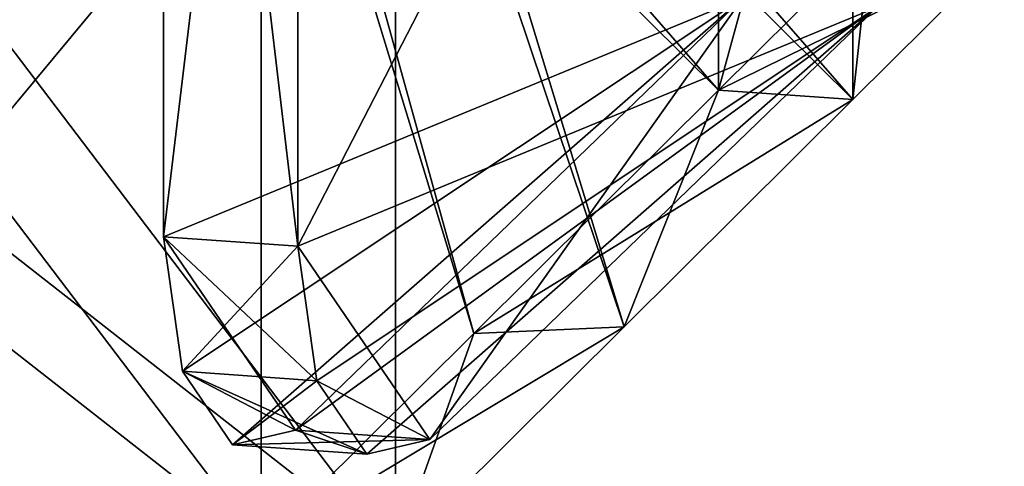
# Model space of a CAD drawing. Extents: x -1633 to 62, y -535 to 375.
# Tile 45 of 256: x -1410.83 to -1390.9, y -103.46 to -94.43. Entities that reach past the tile are written whole.
import ezdxf

# ---------------------------------------------------------------- set-up
doc = ezdxf.new("R2010")
doc.units = 0
doc.header["$LTSCALE"] = 33.374815
for name, color, linetype in [('1198', 7, 'CONTINUOUS'), ('1199', 7, 'CONTINUOUS'), ('1214', 7, 'CONTINUOUS'), ('1215', 7, 'CONTINUOUS'), ('1235', 7, 'CONTINUOUS'), ('1236', 7, 'CONTINUOUS'), ('1252', 7, 'CONTINUOUS'), ('1253', 7, 'CONTINUOUS'), ('1254', 7, 'CONTINUOUS'), ('1255', 7, 'CONTINUOUS'), ('230', 7, 'CONTINUOUS'), ('231', 7, 'CONTINUOUS'), ('232', 7, 'CONTINUOUS'), ('233', 7, 'CONTINUOUS'), ('278', 7, 'CONTINUOUS'), ('279', 7, 'CONTINUOUS')]:
    doc.layers.add(name, color=color, linetype=linetype)

msp = doc.modelspace()

# ---------------------------------------------------------------- linework, layer by layer
at = {"layer": '1198', "color": 7, "linetype": 'CONTINUOUS'}
for points in [[(-1405.2, -99.004, 117.163), (-1405.2, -76.193, 113.729), (-1393.47, -94.172, 141.875), (-1405.2, -99.004, 117.163)], [(-1402.524, -102.916, 123.555), (-1405.2, -99.004, 117.163), (-1393.47, -94.172, 141.875), (-1402.524, -102.916, 123.555)], [(-1404.815, -101.728, 118.408), (-1405.2, -99.004, 117.163), (-1402.524, -102.916, 123.555), (-1404.815, -101.728, 118.408)], [(-1403.799, -103.212, 120.834), (-1404.815, -101.728, 118.408), (-1402.524, -102.916, 123.555), (-1403.799, -103.212, 120.834)]]:
    msp.add_3dface(points, dxfattribs=at)
at = {"layer": '1199', "color": 7, "linetype": 'CONTINUOUS'}
for points in [[(-1405.2, -99.004, -117.163), (-1393.47, -76.278, -139.181), (-1405.2, -76.193, -113.729), (-1405.2, -99.004, -117.163)], [(-1393.47, -94.172, -141.875), (-1393.47, -76.278, -139.181), (-1405.2, -99.004, -117.163), (-1393.47, -94.172, -141.875)], [(-1404.815, -101.728, -118.408), (-1393.47, -94.172, -141.875), (-1405.2, -99.004, -117.163), (-1404.815, -101.728, -118.408)], [(-1403.799, -103.212, -120.834), (-1393.47, -94.172, -141.875), (-1404.815, -101.728, -118.408), (-1403.799, -103.212, -120.834)], [(-1402.524, -102.916, -123.555), (-1393.47, -94.172, -141.875), (-1403.799, -103.212, -120.834), (-1402.524, -102.916, -123.555)]]:
    msp.add_3dface(points, dxfattribs=at)
at = {"layer": '1214', "color": 7, "linetype": 'CONTINUOUS'}
for points in [[(-1396.189, -93.983, 143.128), (-1407.919, -76.004, 114.983), (-1407.919, -98.816, 118.417), (-1396.189, -93.983, 143.128)], [(-1396.189, -93.983, 143.128), (-1407.919, -98.816, 118.417), (-1407.534, -101.539, 119.662), (-1396.189, -93.983, 143.128)], [(-1406.518, -103.023, 122.088), (-1396.189, -93.983, 143.128), (-1407.534, -101.539, 119.662), (-1406.518, -103.023, 122.088)], [(-1405.243, -102.727, 124.808), (-1396.189, -93.983, 143.128), (-1406.518, -103.023, 122.088), (-1405.243, -102.727, 124.808)]]:
    msp.add_3dface(points, dxfattribs=at)
at = {"layer": '1215', "color": 7, "linetype": 'CONTINUOUS'}
for points in [[(-1407.919, -98.816, -118.417), (-1407.919, -76.004, -114.983), (-1396.189, -93.983, -143.128), (-1407.919, -98.816, -118.417)], [(-1407.919, -98.816, -118.417), (-1396.189, -93.983, -143.128), (-1405.243, -102.727, -124.808), (-1407.919, -98.816, -118.417)], [(-1407.919, -98.816, -118.417), (-1405.243, -102.727, -124.808), (-1407.534, -101.539, -119.662), (-1407.919, -98.816, -118.417)], [(-1407.534, -101.539, -119.662), (-1405.243, -102.727, -124.808), (-1406.518, -103.023, -122.088), (-1407.534, -101.539, -119.662)]]:
    msp.add_3dface(points, dxfattribs=at)
at = {"layer": '1235', "color": 7, "linetype": 'CONTINUOUS'}
for points in [[(-1405.2, -76.193, 113.729), (-1405.2, -99.004, 117.163), (-1407.919, -76.004, 114.983), (-1405.2, -76.193, 113.729)], [(-1407.919, -76.004, 114.983), (-1405.2, -99.004, 117.163), (-1407.919, -98.816, 118.417), (-1407.919, -76.004, 114.983)]]:
    msp.add_3dface(points, dxfattribs=at)
at = {"layer": '1236', "color": 7, "linetype": 'CONTINUOUS'}
for points in [[(-1407.919, -98.816, -118.417), (-1405.2, -76.193, -113.729), (-1407.919, -76.004, -114.983), (-1407.919, -98.816, -118.417)], [(-1405.2, -99.004, -117.163), (-1405.2, -76.193, -113.729), (-1407.919, -98.816, -118.417), (-1405.2, -99.004, -117.163)]]:
    msp.add_3dface(points, dxfattribs=at)
at = {"layer": '1252', "color": 7, "linetype": 'CONTINUOUS'}
for points in [[(-1405.243, -102.727, 124.808), (-1393.47, -94.172, 141.875), (-1396.189, -93.983, 143.128), (-1405.243, -102.727, 124.808)], [(-1402.524, -102.916, 123.555), (-1393.47, -94.172, 141.875), (-1405.243, -102.727, 124.808), (-1402.524, -102.916, 123.555)]]:
    msp.add_3dface(points, dxfattribs=at)
at = {"layer": '1253', "color": 7, "linetype": 'CONTINUOUS'}
for points in [[(-1396.189, -93.983, -143.128), (-1402.524, -102.916, -123.555), (-1405.243, -102.727, -124.808), (-1396.189, -93.983, -143.128)], [(-1393.47, -94.172, -141.875), (-1402.524, -102.916, -123.555), (-1396.189, -93.983, -143.128), (-1393.47, -94.172, -141.875)]]:
    msp.add_3dface(points, dxfattribs=at)
at = {"layer": '1254', "color": 7, "linetype": 'CONTINUOUS'}
for points in [[(-1405.2, -99.004, 117.163), (-1404.815, -101.728, 118.408), (-1407.919, -98.816, 118.417), (-1405.2, -99.004, 117.163)], [(-1407.919, -98.816, 118.417), (-1404.815, -101.728, 118.408), (-1407.534, -101.539, 119.662), (-1407.919, -98.816, 118.417)], [(-1404.815, -101.728, 118.408), (-1403.799, -103.212, 120.834), (-1407.534, -101.539, 119.662), (-1404.815, -101.728, 118.408)], [(-1403.799, -103.212, 120.834), (-1406.518, -103.023, 122.088), (-1407.534, -101.539, 119.662), (-1403.799, -103.212, 120.834)], [(-1402.524, -102.916, 123.555), (-1405.243, -102.727, 124.808), (-1406.518, -103.023, 122.088), (-1402.524, -102.916, 123.555)], [(-1403.799, -103.212, 120.834), (-1402.524, -102.916, 123.555), (-1406.518, -103.023, 122.088), (-1403.799, -103.212, 120.834)]]:
    msp.add_3dface(points, dxfattribs=at)
at = {"layer": '1255', "color": 7, "linetype": 'CONTINUOUS'}
for points in [[(-1405.2, -99.004, -117.163), (-1407.919, -98.816, -118.417), (-1407.534, -101.539, -119.662), (-1405.2, -99.004, -117.163)], [(-1404.815, -101.728, -118.408), (-1405.2, -99.004, -117.163), (-1407.534, -101.539, -119.662), (-1404.815, -101.728, -118.408)], [(-1404.815, -101.728, -118.408), (-1407.534, -101.539, -119.662), (-1406.518, -103.023, -122.088), (-1404.815, -101.728, -118.408)], [(-1403.799, -103.212, -120.834), (-1404.815, -101.728, -118.408), (-1406.518, -103.023, -122.088), (-1403.799, -103.212, -120.834)], [(-1405.243, -102.727, -124.808), (-1403.799, -103.212, -120.834), (-1406.518, -103.023, -122.088), (-1405.243, -102.727, -124.808)], [(-1402.524, -102.916, -123.555), (-1403.799, -103.212, -120.834), (-1405.243, -102.727, -124.808), (-1402.524, -102.916, -123.555)]]:
    msp.add_3dface(points, dxfattribs=at)
at = {"layer": '230', "linetype": 'CONTINUOUS'}
for points in [[(-1405.939, -86.682, 113.738), (-1396.682, -95.854, 135.193), (-1396.682, -76.234, 132.24), (-1405.939, -86.682, 113.738)], [(-1396.682, -76.234, 132.24), (-1396.682, -95.854, 135.193), (-1393.615, -84.653, 140.158), (-1396.682, -76.234, 132.24)], [(-1415.196, -97.815, 95.339), (-1405.939, -86.682, 113.738), (-1415.196, -81.383, 92.866), (-1415.196, -97.815, 95.339)], [(-1396.682, -95.854, 135.193), (-1393.615, -92.807, 141.385), (-1393.615, -84.653, 140.158), (-1396.682, -95.854, 135.193)], [(-1405.939, -105.05, 116.502), (-1405.939, -86.682, 113.738), (-1415.196, -97.815, 95.339), (-1405.939, -105.05, 116.502)], [(-1396.682, -95.854, 135.193), (-1405.939, -86.682, 113.738), (-1401.632, -100.772, 125.198), (-1396.682, -95.854, 135.193)], [(-1405.939, -105.05, 116.502), (-1401.632, -100.772, 125.198), (-1405.939, -86.682, 113.738), (-1405.939, -105.05, 116.502)], [(-1405.939, -105.05, 116.502), (-1415.196, -97.815, 95.339), (-1409.649, -108.736, 109.011), (-1405.939, -105.05, 116.502)], [(-1415.196, -114.247, 97.812), (-1409.649, -108.736, 109.011), (-1415.196, -97.815, 95.339), (-1415.196, -114.247, 97.812)]]:
    msp.add_3dface(points, dxfattribs=at)
at = {"layer": '231', "linetype": 'CONTINUOUS'}
for points in [[(-1393.964, -96.043, 133.939), (-1403.22, -86.871, 112.484), (-1393.964, -76.423, 130.986), (-1393.964, -96.043, 133.939)], [(-1393.964, -96.043, 133.939), (-1393.964, -76.423, 130.986), (-1390.897, -92.996, 140.132), (-1393.964, -96.043, 133.939)], [(-1412.477, -98.004, 94.085), (-1412.477, -81.572, 91.612), (-1403.22, -86.871, 112.484), (-1412.477, -98.004, 94.085)], [(-1403.22, -105.239, 115.249), (-1412.477, -98.004, 94.085), (-1403.22, -86.871, 112.484), (-1403.22, -105.239, 115.249)], [(-1403.22, -105.239, 115.249), (-1403.22, -86.871, 112.484), (-1398.592, -100.641, 124.594), (-1403.22, -105.239, 115.249)], [(-1398.592, -100.641, 124.594), (-1403.22, -86.871, 112.484), (-1393.964, -96.043, 133.939), (-1398.592, -100.641, 124.594)], [(-1410.939, -112.908, 99.664), (-1412.477, -98.004, 94.085), (-1403.22, -105.239, 115.249), (-1410.939, -112.908, 99.664)]]:
    msp.add_3dface(points, dxfattribs=at)
at = {"layer": '232', "linetype": 'CONTINUOUS'}
for points in [[(-1396.682, -95.854, -135.193), (-1405.939, -85.245, -113.521), (-1396.682, -77.624, -132.449), (-1396.682, -95.854, -135.193)], [(-1393.615, -92.807, -141.385), (-1396.682, -95.854, -135.193), (-1396.682, -77.624, -132.449), (-1393.615, -92.807, -141.385)], [(-1405.939, -105.05, -116.502), (-1415.196, -92.867, -94.594), (-1405.939, -85.245, -113.521), (-1405.939, -105.05, -116.502)], [(-1396.682, -95.854, -135.193), (-1401.632, -100.772, -125.198), (-1405.939, -85.245, -113.521), (-1396.682, -95.854, -135.193)], [(-1401.632, -100.772, -125.198), (-1405.939, -105.05, -116.502), (-1405.939, -85.245, -113.521), (-1401.632, -100.772, -125.198)], [(-1405.939, -105.05, -116.502), (-1409.649, -108.736, -109.011), (-1415.196, -92.867, -94.594), (-1405.939, -105.05, -116.502)], [(-1409.649, -108.736, -109.011), (-1415.196, -114.247, -97.812), (-1415.196, -92.867, -94.594), (-1409.649, -108.736, -109.011)]]:
    msp.add_3dface(points, dxfattribs=at)
at = {"layer": '233', "linetype": 'CONTINUOUS'}
for points in [[(-1393.964, -77.812, -131.195), (-1403.22, -85.434, -112.268), (-1393.964, -96.043, -133.939), (-1393.964, -77.812, -131.195)], [(-1393.964, -77.812, -131.195), (-1393.964, -96.043, -133.939), (-1390.897, -92.996, -140.132), (-1393.964, -77.812, -131.195)], [(-1403.22, -85.434, -112.268), (-1412.477, -93.056, -93.34), (-1403.22, -105.239, -115.249), (-1403.22, -85.434, -112.268)], [(-1403.22, -105.239, -115.249), (-1398.592, -100.641, -124.594), (-1403.22, -85.434, -112.268), (-1403.22, -105.239, -115.249)], [(-1393.964, -96.043, -133.939), (-1403.22, -85.434, -112.268), (-1398.592, -100.641, -124.594), (-1393.964, -96.043, -133.939)], [(-1403.22, -105.239, -115.249), (-1412.477, -93.056, -93.34), (-1410.939, -112.908, -99.664), (-1403.22, -105.239, -115.249)]]:
    msp.add_3dface(points, dxfattribs=at)
at = {"layer": '278', "linetype": 'CONTINUOUS'}
for points in [[(-1396.682, -95.854, 135.193), (-1390.897, -92.996, 140.132), (-1393.615, -92.807, 141.385), (-1396.682, -95.854, 135.193)], [(-1393.964, -96.043, 133.939), (-1390.897, -92.996, 140.132), (-1396.682, -95.854, 135.193), (-1393.964, -96.043, 133.939)], [(-1401.632, -100.772, 125.198), (-1393.964, -96.043, 133.939), (-1396.682, -95.854, 135.193), (-1401.632, -100.772, 125.198)], [(-1398.592, -100.641, 124.594), (-1393.964, -96.043, 133.939), (-1401.632, -100.772, 125.198), (-1398.592, -100.641, 124.594)], [(-1403.22, -105.239, 115.249), (-1398.592, -100.641, 124.594), (-1405.939, -105.05, 116.502), (-1403.22, -105.239, 115.249)], [(-1405.939, -105.05, 116.502), (-1398.592, -100.641, 124.594), (-1401.632, -100.772, 125.198), (-1405.939, -105.05, 116.502)]]:
    msp.add_3dface(points, dxfattribs=at)
at = {"layer": '279', "linetype": 'CONTINUOUS'}
for points in [[(-1393.615, -92.807, -141.385), (-1393.964, -96.043, -133.939), (-1396.682, -95.854, -135.193), (-1393.615, -92.807, -141.385)], [(-1390.897, -92.996, -140.132), (-1393.964, -96.043, -133.939), (-1393.615, -92.807, -141.385), (-1390.897, -92.996, -140.132)], [(-1396.682, -95.854, -135.193), (-1398.592, -100.641, -124.594), (-1401.632, -100.772, -125.198), (-1396.682, -95.854, -135.193)], [(-1393.964, -96.043, -133.939), (-1398.592, -100.641, -124.594), (-1396.682, -95.854, -135.193), (-1393.964, -96.043, -133.939)], [(-1398.592, -100.641, -124.594), (-1403.22, -105.239, -115.249), (-1401.632, -100.772, -125.198), (-1398.592, -100.641, -124.594)], [(-1401.632, -100.772, -125.198), (-1403.22, -105.239, -115.249), (-1405.939, -105.05, -116.502), (-1401.632, -100.772, -125.198)]]:
    msp.add_3dface(points, dxfattribs=at)

doc.saveas('drawing.dxf')
